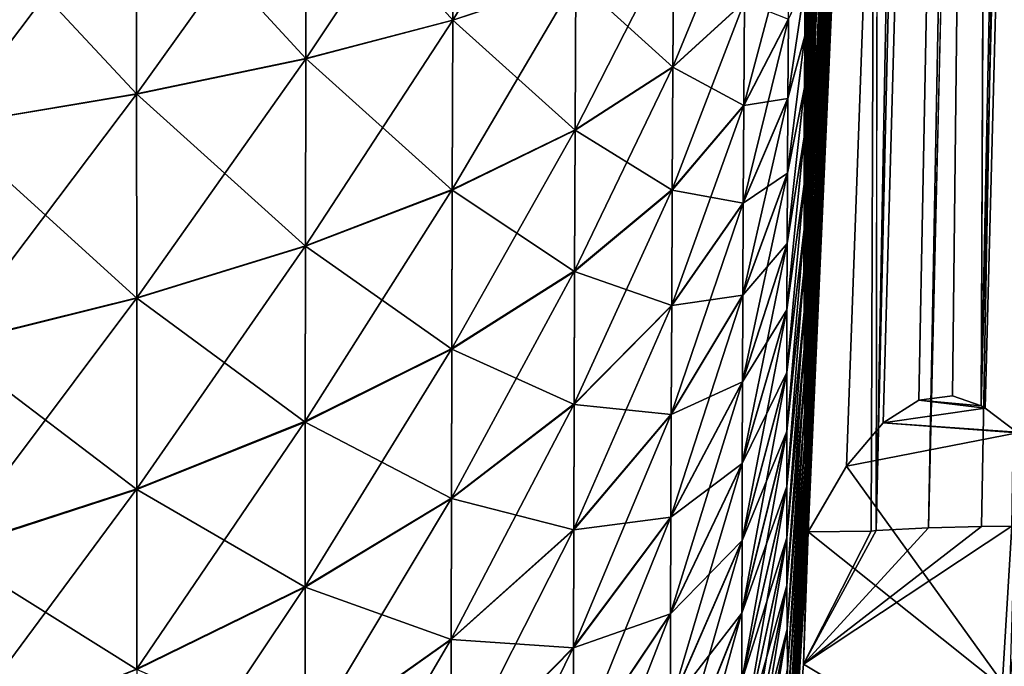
# Model space of a CAD drawing. Header units: metres. Extents: x -2 to 85, y -75 to 75.
# Tile 22 of 230: x 11.224 to 11.779, y -73.287 to -72.923. Entities that reach past the tile are written whole.
import ezdxf

# ---------------------------------------------------------------- set-up
doc = ezdxf.new("R2010")
doc.units = ezdxf.units.M
doc.layers.add('solid_21204500', color=7, linetype='CONTINUOUS')

msp = doc.modelspace()

# ---------------------------------------------------------------- linework, layer by layer
at = {"layer": 'solid_21204500'}
for points in [[(11.874923, -64.377174, 62.09811), (11.706444, -73.210442, 69.261223), (11.872313, -65.968719, 60.680634)], [(11.708838, -71.705933, 70.601051), (11.706444, -73.210442, 69.261223), (11.874923, -64.377174, 62.09811)], [(11.929519, -65.245155, -55.180637), (11.765557, -73.140091, -63.646347), (11.775786, -70.805405, -65.238091)], [(11.929519, -65.245155, -55.180637), (11.92042, -67.306702, -53.741055), (11.765557, -73.140091, -63.646347)], [(11.872313, -65.968719, 60.680634), (11.706444, -73.210442, 69.261223), (11.736038, -73.208916, 66.472389)], [(11.872313, -65.968719, 60.680634), (11.736038, -73.208916, 66.472389), (11.869934, -67.514557, 59.213444)], [(11.92042, -67.306702, -53.741055), (11.767838, -73.141403, -63.415134), (11.765557, -73.140091, -63.646347)], [(11.92042, -67.306702, -53.741055), (11.785741, -73.155029, -61.565773), (11.767838, -73.141403, -63.415134)], [(11.869934, -67.514557, 59.213444), (11.736038, -73.208916, 66.472389), (11.765864, -73.208046, 63.537251)], [(11.869934, -67.514557, 59.213444), (11.765864, -73.208046, 63.537251), (11.782932, -73.207886, 61.794476)], [(11.711505, -70.162651, 71.897964), (11.665829, -73.040947, 73.087021), (11.665812, -73.064835, 73.064644)], [(11.711505, -70.162651, 71.897964), (11.665812, -73.064835, 73.064644), (11.66583, -73.087204, 73.040733)], [(11.711505, -70.162651, 71.897964), (11.665881, -73.015541, 73.107864), (11.665829, -73.040947, 73.087021)], [(11.711505, -70.162651, 71.897964), (11.66583, -73.087204, 73.040733), (11.665881, -73.108063, 73.015305)], [(11.711505, -70.162651, 71.897964), (11.665966, -72.988937, 73.126938), (11.665881, -73.015541, 73.107864)], [(11.711505, -70.162651, 71.897964), (11.665881, -73.108063, 73.015305), (11.665967, -73.127129, 72.988678)], [(11.711505, -70.162651, 71.897964), (11.666086, -72.961121, 73.144211), (11.665966, -72.988937, 73.126938)], [(11.711505, -70.162651, 71.897964), (11.665967, -73.127129, 72.988678), (11.666087, -73.144371, 72.960846)], [(11.711505, -70.162651, 71.897964), (11.66624, -72.932106, 73.159706), (11.666086, -72.961121, 73.144211)], [(11.711505, -70.162651, 71.897964), (11.666087, -73.144371, 72.960846), (11.666242, -73.159836, 72.931824)], [(11.711505, -70.162651, 71.897964), (11.666426, -72.902252, 73.173218), (11.66624, -72.932106, 73.159706)], [(11.711505, -70.162651, 71.897964), (11.666242, -73.159836, 72.931824), (11.666428, -73.173309, 72.901985)], [(11.711505, -70.162651, 71.897964), (11.666428, -73.173309, 72.901985), (11.666646, -73.184799, 72.871284)], [(11.711505, -70.162651, 71.897964), (11.666646, -73.184799, 72.871284), (11.666896, -73.194298, 72.839775)], [(11.711505, -70.162651, 71.897964), (11.666896, -73.194298, 72.839775), (11.667173, -73.201691, 72.807945)], [(11.711505, -70.162651, 71.897964), (11.667173, -73.201691, 72.807945), (11.667478, -73.20694, 72.775978)], [(11.711505, -70.162651, 71.897964), (11.667478, -73.20694, 72.775978), (11.667809, -73.210075, 72.743698)], [(11.711505, -70.162651, 71.897964), (11.667809, -73.210075, 72.743698), (11.668167, -73.211098, 72.711105)], [(11.708838, -71.705933, 70.601051), (11.711505, -70.162651, 71.897964), (11.668167, -73.211098, 72.711105)], [(11.775786, -70.805405, -65.238091), (11.665829, -73.087013, -73.040947), (11.665812, -73.064644, -73.064842)], [(11.775786, -70.805405, -65.238091), (11.665812, -73.064644, -73.064842), (11.66583, -73.040726, -73.087212)], [(11.775786, -70.805405, -65.238091), (11.665881, -73.107864, -73.015549), (11.665829, -73.087013, -73.040947)], [(11.775786, -70.805405, -65.238091), (11.66583, -73.040726, -73.087212), (11.665881, -73.015297, -73.108063)], [(11.775786, -70.805405, -65.238091), (11.665966, -73.126938, -72.988945), (11.665881, -73.107864, -73.015549)], [(11.775786, -70.805405, -65.238091), (11.665881, -73.015297, -73.108063), (11.665967, -72.98867, -73.127129)], [(11.775786, -70.805405, -65.238091), (11.666086, -73.144211, -72.961128), (11.665966, -73.126938, -72.988945)], [(11.775786, -70.805405, -65.238091), (11.665967, -72.98867, -73.127129), (11.666087, -72.960838, -73.144379)], [(11.775786, -70.805405, -65.238091), (11.66624, -73.159706, -72.932106), (11.666086, -73.144211, -72.961128)], [(11.775786, -70.805405, -65.238091), (11.666087, -72.960838, -73.144379), (11.666242, -72.931816, -73.159836)], [(11.775786, -70.805405, -65.238091), (11.666426, -73.173218, -72.90226), (11.66624, -73.159706, -72.932106)], [(11.775786, -70.805405, -65.238091), (11.666242, -72.931816, -73.159836), (11.666428, -72.901978, -73.173317)], [(11.775786, -70.805405, -65.238091), (11.666644, -73.184723, -72.871521), (11.666426, -73.173218, -72.90226)], [(11.775786, -70.805405, -65.238091), (11.666895, -73.194252, -72.839951), (11.666644, -73.184723, -72.871521)], [(11.775786, -70.805405, -65.238091), (11.667172, -73.20166, -72.808075), (11.666895, -73.194252, -72.839951)], [(11.775786, -70.805405, -65.238091), (11.667477, -73.206917, -72.77607), (11.667172, -73.20166, -72.808075)], [(11.775786, -70.805405, -65.238091), (11.667808, -73.21006, -72.743759), (11.667477, -73.206917, -72.77607)], [(11.775786, -70.805405, -65.238091), (11.668167, -73.211098, -72.711143), (11.667808, -73.21006, -72.743759)], [(11.775786, -70.805405, -65.238091), (11.689734, -73.174088, -70.825783), (11.668167, -73.211098, -72.711143)], [(11.775786, -70.805405, -65.238091), (11.710481, -73.149788, -68.95166), (11.689734, -73.174088, -70.825783)], [(11.775786, -70.805405, -65.238091), (11.730428, -73.13694, -67.08886), (11.710481, -73.149788, -68.95166)], [(11.775786, -70.805405, -65.238091), (11.749501, -73.134483, -65.246979), (11.730428, -73.13694, -67.08886)], [(11.775786, -70.805405, -65.238091), (11.765557, -73.140091, -63.646347), (11.749501, -73.134483, -65.246979)], [(11.708838, -71.705933, 70.601051), (11.668167, -73.211098, 72.711105), (11.703583, -73.210678, 69.524803)], [(11.708838, -71.705933, 70.601051), (11.703583, -73.210678, 69.524803), (11.706444, -73.210442, 69.261223)], [(11.46792, -72.923103, 73.920044), (11.53728, -72.900024, 73.785789), (11.537738, -72.8088, 73.798965)], [(11.468256, -72.820427, 73.934937), (11.46792, -72.923103, 73.920044), (11.537738, -72.8088, 73.798965)], [(11.385167, -72.944695, 74.046638), (11.46792, -72.923103, 73.920044), (11.468256, -72.820427, 73.934937)], [(11.385334, -72.831215, 74.063126), (11.385167, -72.944695, 74.046638), (11.468256, -72.820427, 73.934937)], [(11.468256, -72.820328, -73.935043), (11.46792, -72.923096, -73.920097), (11.385334, -72.831108, -74.06324)], [(11.53728, -72.900017, -73.785835), (11.46792, -72.923096, -73.920097), (11.468256, -72.820328, -73.935043)], [(11.385334, -72.831108, -74.06324), (11.385167, -72.944687, -74.0467), (11.289839, -72.840927, -74.182358)], [(11.289839, -72.841049, 74.182236), (11.289881, -72.964592, 74.164307), (11.385334, -72.831215, 74.063126)], [(11.289881, -72.964592, 74.164307), (11.385167, -72.944695, 74.046638), (11.385334, -72.831215, 74.063126)], [(11.46792, -72.923096, -73.920097), (11.385167, -72.944687, -74.0467), (11.385334, -72.831108, -74.06324)], [(11.289839, -72.840927, -74.182358), (11.289881, -72.964584, -74.164368), (11.182642, -72.849686, -74.291107)], [(11.182642, -72.849815, 74.29097), (11.182931, -72.982582, 74.271759), (11.289839, -72.841049, 74.182236)], [(11.182931, -72.982582, 74.271759), (11.289881, -72.964592, 74.164307), (11.289839, -72.841049, 74.182236)], [(11.385167, -72.944687, -74.0467), (11.289881, -72.964584, -74.164368), (11.289839, -72.840927, -74.182358)], [(11.289881, -72.964584, -74.164368), (11.182931, -72.982574, -74.271835), (11.182642, -72.849686, -74.291107)], [(11.591973, -72.949318, 73.628471), (11.632299, -72.912544, 73.485771), (11.632757, -72.85038, 73.499779)], [(11.592416, -72.875694, 73.64518), (11.591973, -72.949318, 73.628471), (11.632757, -72.85038, 73.499779)], [(11.536897, -72.984749, 73.766464), (11.591973, -72.949318, 73.628471), (11.592416, -72.875694, 73.64518)], [(11.53728, -72.900024, 73.785789), (11.536897, -72.984749, 73.766464), (11.592416, -72.875694, 73.64518)], [(11.592416, -72.875694, -73.645226), (11.591972, -72.949516, -73.62838), (11.53728, -72.900017, -73.785835)], [(11.632299, -72.912712, -73.485695), (11.591972, -72.949516, -73.62838), (11.592416, -72.875694, -73.645226)], [(11.631917, -72.97084, 73.467827), (11.65708, -72.922203, 73.325569), (11.657435, -72.874847, 73.340027)], [(11.632299, -72.912544, 73.485771), (11.631917, -72.97084, 73.467827), (11.657435, -72.874847, 73.340027)], [(11.467639, -73.01844, 73.898247), (11.536897, -72.984749, 73.766464), (11.53728, -72.900024, 73.785789)], [(11.46792, -72.923103, 73.920044), (11.467639, -73.01844, 73.898247), (11.53728, -72.900024, 73.785789)], [(11.53728, -72.900017, -73.785835), (11.536896, -72.98497, -73.766365), (11.46792, -72.923096, -73.920097)], [(11.591972, -72.949516, -73.62838), (11.536896, -72.98497, -73.766365), (11.53728, -72.900017, -73.785835)], [(11.666428, -72.901978, -73.173317), (11.656784, -72.967033, -73.308044), (11.657079, -72.922409, -73.325417)], [(11.666428, -72.901978, -73.173317), (11.666242, -72.931816, -73.159836), (11.656784, -72.967033, -73.308044)], [(11.656784, -72.966858, 73.308212), (11.66624, -72.932106, 73.159706), (11.666426, -72.902252, 73.173218)], [(11.65708, -72.922203, 73.325569), (11.656784, -72.966858, 73.308212), (11.666426, -72.902252, 73.173218)], [(11.591602, -73.018349, 73.607109), (11.631917, -72.97084, 73.467827), (11.632299, -72.912544, 73.485771)], [(11.591973, -72.949318, 73.628471), (11.591602, -73.018349, 73.607109), (11.632299, -72.912544, 73.485771)], [(11.632299, -72.912712, -73.485695), (11.631916, -72.9711, -73.467636), (11.591972, -72.949516, -73.62838)], [(11.657079, -72.922409, -73.325417), (11.631916, -72.9711, -73.467636), (11.632299, -72.912712, -73.485695)], [(11.385027, -73.050072, 74.022537), (11.467639, -73.01844, 73.898247), (11.46792, -72.923103, 73.920044)], [(11.385167, -72.944695, 74.046638), (11.385027, -73.050072, 74.022537), (11.46792, -72.923103, 73.920044)], [(11.46792, -72.923096, -73.920097), (11.467639, -73.018692, -73.898132), (11.385167, -72.944687, -74.0467)], [(11.536896, -72.98497, -73.766365), (11.467639, -73.018692, -73.898132), (11.46792, -72.923096, -73.920097)], [(11.631599, -73.02581, 73.446335), (11.656784, -72.966858, 73.308212), (11.65708, -72.922203, 73.325569)], [(11.631917, -72.97084, 73.467827), (11.631599, -73.02581, 73.446335), (11.65708, -72.922203, 73.325569)], [(11.657079, -72.922409, -73.325417), (11.656784, -72.967033, -73.308044), (11.631916, -72.9711, -73.467636)], [(11.666242, -72.931816, -73.159836), (11.656545, -73.009117, -73.288109), (11.656784, -72.967033, -73.308044)], [(11.666242, -72.931816, -73.159836), (11.666087, -72.960838, -73.144379), (11.656545, -73.009117, -73.288109)], [(11.656545, -73.008957, 73.288246), (11.666086, -72.961121, 73.144211), (11.66624, -72.932106, 73.159706)], [(11.656784, -72.966858, 73.308212), (11.656545, -73.008957, 73.288246), (11.66624, -72.932106, 73.159706)], [(11.385167, -72.944687, -74.0467), (11.385027, -73.050346, -74.022408), (11.289881, -72.964584, -74.164368)], [(11.289881, -72.964592, 74.164307), (11.289916, -73.079323, 74.138069), (11.385167, -72.944695, 74.046638)], [(11.289916, -73.079323, 74.138069), (11.385027, -73.050072, 74.022537), (11.385167, -72.944695, 74.046638)], [(11.467639, -73.018692, -73.898132), (11.385027, -73.050346, -74.022408), (11.385167, -72.944687, -74.0467)], [(11.536576, -73.064178, 73.741814), (11.591602, -73.018349, 73.607109), (11.591973, -72.949318, 73.628471)], [(11.536897, -72.984749, 73.766464), (11.536576, -73.064178, 73.741814), (11.591973, -72.949318, 73.628471)], [(11.591972, -72.949516, -73.62838), (11.591602, -73.018654, -73.60688), (11.536896, -72.98497, -73.766365)], [(11.631916, -72.9711, -73.467636), (11.591602, -73.018654, -73.60688), (11.591972, -72.949516, -73.62838)], [(11.666087, -72.960838, -73.144379), (11.656357, -73.048798, -73.265755), (11.656545, -73.009117, -73.288109)], [(11.666087, -72.960838, -73.144379), (11.665967, -72.98867, -73.127129), (11.656357, -73.048798, -73.265755)], [(11.656357, -73.048637, 73.265884), (11.665966, -72.988937, 73.126938), (11.666086, -72.961121, 73.144211)], [(11.656545, -73.008957, 73.288246), (11.656357, -73.048637, 73.265884), (11.666086, -72.961121, 73.144211)], [(11.289881, -72.964584, -74.164368), (11.289917, -73.07962, -74.137932), (11.182931, -72.982574, -74.271835)], [(11.182931, -72.982582, 74.271759), (11.183173, -73.105873, 74.243622), (11.289881, -72.964592, 74.164307)], [(11.183173, -73.105873, 74.243622), (11.289916, -73.079323, 74.138069), (11.289881, -72.964592, 74.164307)], [(11.385027, -73.050346, -74.022408), (11.289917, -73.07962, -74.137932), (11.289881, -72.964584, -74.164368)], [(11.631341, -73.077637, 73.421646), (11.656545, -73.008957, 73.288246), (11.656784, -72.966858, 73.308212)], [(11.631599, -73.02581, 73.446335), (11.631341, -73.077637, 73.421646), (11.656784, -72.966858, 73.308212)], [(11.656784, -72.967033, -73.308044), (11.631598, -73.026031, -73.446121), (11.631916, -72.9711, -73.467636)], [(11.656784, -72.967033, -73.308044), (11.656545, -73.009117, -73.288109), (11.631598, -73.026031, -73.446121)], [(11.591295, -73.083435, 73.581566), (11.631599, -73.02581, 73.446335), (11.631917, -72.97084, 73.467827)], [(11.591602, -73.018349, 73.607109), (11.591295, -73.083435, 73.581566), (11.631917, -72.97084, 73.467827)], [(11.631916, -72.9711, -73.467636), (11.631598, -73.026031, -73.446121), (11.591602, -73.018654, -73.60688)], [(11.289917, -73.07962, -74.137932), (11.183174, -73.106201, -74.243469), (11.182931, -72.982574, -74.271835)], [(11.467404, -73.107826, 73.870461), (11.536576, -73.064178, 73.741814), (11.536897, -72.984749, 73.766464)], [(11.467639, -73.01844, 73.898247), (11.467404, -73.107826, 73.870461), (11.536897, -72.984749, 73.766464)], [(11.536896, -72.98497, -73.766365), (11.536575, -73.064522, -73.741554), (11.467639, -73.018692, -73.898132)], [(11.591602, -73.018654, -73.60688), (11.536575, -73.064522, -73.741554), (11.536896, -72.98497, -73.766365)], [(11.665967, -72.98867, -73.127129), (11.656219, -73.086182, -73.241112), (11.656357, -73.048798, -73.265755)], [(11.665967, -72.98867, -73.127129), (11.665881, -73.015297, -73.108063), (11.656219, -73.086182, -73.241112)], [(11.656219, -73.086021, 73.241295), (11.665881, -73.015541, 73.107864), (11.665966, -72.988937, 73.126938)], [(11.656357, -73.048637, 73.265884), (11.656219, -73.086021, 73.241295), (11.665966, -72.988937, 73.126938)], [(11.63114, -73.126465, 73.394051), (11.656357, -73.048637, 73.265884), (11.656545, -73.008957, 73.288246)], [(11.631341, -73.077637, 73.421646), (11.63114, -73.126465, 73.394051), (11.656545, -73.008957, 73.288246)], [(11.656545, -73.009117, -73.288109), (11.631341, -73.077835, -73.421478), (11.631598, -73.026031, -73.446121)], [(11.656545, -73.009117, -73.288109), (11.656357, -73.048798, -73.265755), (11.631341, -73.077835, -73.421478)], [(11.656127, -73.121231, 73.214516), (11.665829, -73.040947, 73.087021), (11.665881, -73.015541, 73.107864)], [(11.656219, -73.086021, 73.241295), (11.656127, -73.121231, 73.214516), (11.665881, -73.015541, 73.107864)], [(11.665881, -73.015297, -73.108063), (11.656128, -73.121407, -73.214287), (11.656219, -73.086182, -73.241112)], [(11.665881, -73.015297, -73.108063), (11.66583, -73.040726, -73.087212), (11.656128, -73.121407, -73.214287)], [(11.38491, -73.148857, 73.991806), (11.467404, -73.107826, 73.870461), (11.467639, -73.01844, 73.898247)], [(11.385027, -73.050072, 74.022537), (11.38491, -73.148857, 73.991806), (11.467639, -73.01844, 73.898247)], [(11.467639, -73.018692, -73.898132), (11.467403, -73.108208, -73.870171), (11.385027, -73.050346, -74.022408)], [(11.536575, -73.064522, -73.741554), (11.467403, -73.108208, -73.870171), (11.467639, -73.018692, -73.898132)], [(11.53631, -73.139061, 73.712357), (11.591295, -73.083435, 73.581566), (11.591602, -73.018349, 73.607109)], [(11.536576, -73.064178, 73.741814), (11.53631, -73.139061, 73.712357), (11.591602, -73.018349, 73.607109)], [(11.591602, -73.018654, -73.60688), (11.591295, -73.083694, -73.581314), (11.536575, -73.064522, -73.741554)], [(11.631598, -73.026031, -73.446121), (11.591295, -73.083694, -73.581314), (11.591602, -73.018654, -73.60688)], [(11.591045, -73.144791, 73.552261), (11.631341, -73.077637, 73.421646), (11.631599, -73.02581, 73.446335)], [(11.591295, -73.083435, 73.581566), (11.591045, -73.144791, 73.552261), (11.631599, -73.02581, 73.446335)], [(11.631598, -73.026031, -73.446121), (11.631341, -73.077835, -73.421478), (11.591295, -73.083694, -73.581314)], [(11.66583, -73.040726, -73.087212), (11.656082, -73.154549, -73.185364), (11.656128, -73.121407, -73.214287)], [(11.66583, -73.040726, -73.087212), (11.665812, -73.064644, -73.064842), (11.656082, -73.154549, -73.185364)], [(11.656082, -73.154343, 73.185593), (11.665812, -73.064835, 73.064644), (11.665829, -73.040947, 73.087021)], [(11.656127, -73.121231, 73.214516), (11.656082, -73.154343, 73.185593), (11.665829, -73.040947, 73.087021)], [(11.289916, -73.079323, 74.138069), (11.289947, -73.186882, 74.10463), (11.385027, -73.050072, 74.022537)], [(11.385027, -73.050346, -74.022408), (11.38491, -73.149292, -73.991478), (11.289917, -73.07962, -74.137932)], [(11.289947, -73.186882, 74.10463), (11.38491, -73.148857, 73.991806), (11.385027, -73.050072, 74.022537)], [(11.467403, -73.108208, -73.870171), (11.38491, -73.149292, -73.991478), (11.385027, -73.050346, -74.022408)], [(11.630991, -73.172478, 73.363708), (11.656219, -73.086021, 73.241295), (11.656357, -73.048637, 73.265884)], [(11.63114, -73.126465, 73.394051), (11.630991, -73.172478, 73.363708), (11.656357, -73.048637, 73.265884)], [(11.656357, -73.048798, -73.265755), (11.63114, -73.126663, -73.393883), (11.631341, -73.077835, -73.421478)], [(11.656357, -73.048798, -73.265755), (11.656219, -73.086182, -73.241112), (11.63114, -73.126663, -73.393883)], [(11.467209, -73.192085, 73.83728), (11.53631, -73.139061, 73.712357), (11.536576, -73.064178, 73.741814)], [(11.467404, -73.107826, 73.870461), (11.467209, -73.192085, 73.83728), (11.536576, -73.064178, 73.741814)], [(11.536575, -73.064522, -73.741554), (11.536309, -73.139359, -73.712074), (11.467403, -73.108208, -73.870171)], [(11.591295, -73.083694, -73.581314), (11.536309, -73.139359, -73.712074), (11.536575, -73.064522, -73.741554)], [(11.665812, -73.064644, -73.064842), (11.656082, -73.185593, -73.154343), (11.656082, -73.154549, -73.185364)], [(11.665812, -73.064644, -73.064842), (11.665829, -73.087013, -73.040947), (11.656082, -73.185593, -73.154343)], [(11.656082, -73.185364, 73.154549), (11.66583, -73.087204, 73.040733), (11.665812, -73.064835, 73.064644)], [(11.656082, -73.154343, 73.185593), (11.656082, -73.185364, 73.154549), (11.665812, -73.064835, 73.064644)], [(11.590851, -73.202599, 73.519524), (11.63114, -73.126465, 73.394051), (11.631341, -73.077637, 73.421646)], [(11.591045, -73.144791, 73.552261), (11.590851, -73.202599, 73.519524), (11.631341, -73.077637, 73.421646)], [(11.631341, -73.077835, -73.421478), (11.591045, -73.14502, -73.552063), (11.591295, -73.083694, -73.581314)], [(11.631341, -73.077835, -73.421478), (11.63114, -73.126663, -73.393883), (11.591045, -73.14502, -73.552063)], [(11.183173, -73.105873, 74.243622), (11.183376, -73.221474, 74.207718), (11.289916, -73.079323, 74.138069)], [(11.289917, -73.07962, -74.137932), (11.289947, -73.187347, -74.104271), (11.183174, -73.106201, -74.243469)], [(11.183376, -73.221474, 74.207718), (11.289947, -73.186882, 74.10463), (11.289916, -73.079323, 74.138069)], [(11.38491, -73.149292, -73.991478), (11.289947, -73.187347, -74.104271), (11.289917, -73.07962, -74.137932)], [(11.536094, -73.209648, 73.678596), (11.591045, -73.144791, 73.552261), (11.591295, -73.083435, 73.581566)], [(11.53631, -73.139061, 73.712357), (11.536094, -73.209648, 73.678596), (11.591295, -73.083435, 73.581566)], [(11.591295, -73.083694, -73.581314), (11.591045, -73.14502, -73.552063), (11.536309, -73.139359, -73.712074)], [(11.630893, -73.215828, 73.330704), (11.656127, -73.121231, 73.214516), (11.656219, -73.086021, 73.241295)], [(11.630991, -73.172478, 73.363708), (11.630893, -73.215828, 73.330704), (11.656219, -73.086021, 73.241295)], [(11.656219, -73.086182, -73.241112), (11.630991, -73.172684, -73.363487), (11.63114, -73.126663, -73.393883)], [(11.656219, -73.086182, -73.241112), (11.656128, -73.121407, -73.214287), (11.630991, -73.172684, -73.363487)], [(11.665829, -73.087013, -73.040947), (11.656127, -73.214516, -73.121231), (11.656082, -73.185593, -73.154343)], [(11.656082, -73.185364, 73.154549), (11.656128, -73.214287, 73.121407), (11.66583, -73.087204, 73.040733)], [(11.665829, -73.087013, -73.040947), (11.665881, -73.107864, -73.015549), (11.656127, -73.214516, -73.121231)], [(11.656128, -73.214287, 73.121407), (11.665881, -73.108063, 73.015305), (11.66583, -73.087204, 73.040733)], [(11.289947, -73.187347, -74.104271), (11.183377, -73.221977, -74.207336), (11.183174, -73.106201, -74.243469)], [(11.384812, -73.241989, 73.955116), (11.467209, -73.192085, 73.83728), (11.467404, -73.107826, 73.870461)], [(11.38491, -73.148857, 73.991806), (11.384812, -73.241989, 73.955116), (11.467404, -73.107826, 73.870461)], [(11.467403, -73.108208, -73.870171), (11.467209, -73.192421, -73.83696), (11.38491, -73.149292, -73.991478)], [(11.536309, -73.139359, -73.712074), (11.467209, -73.192421, -73.83696), (11.467403, -73.108208, -73.870171)], [(11.665881, -73.107864, -73.015549), (11.656219, -73.241295, -73.086021), (11.656127, -73.214516, -73.121231)], [(11.656128, -73.214287, 73.121407), (11.656219, -73.241112, 73.086182), (11.665881, -73.108063, 73.015305)], [(11.665881, -73.107864, -73.015549), (11.665966, -73.126938, -72.988945), (11.656219, -73.241295, -73.086021)], [(11.656219, -73.241112, 73.086182), (11.665967, -73.127129, 72.988678), (11.665881, -73.108063, 73.015305)], [(11.630844, -73.256592, 73.295074), (11.656082, -73.154343, 73.185593), (11.656127, -73.121231, 73.214516)], [(11.630893, -73.215828, 73.330704), (11.630844, -73.256592, 73.295074), (11.656127, -73.121231, 73.214516)], [(11.656128, -73.121407, -73.214287), (11.630894, -73.216042, -73.330429), (11.630991, -73.172684, -73.363487)], [(11.656128, -73.121407, -73.214287), (11.656082, -73.154549, -73.185364), (11.630894, -73.216042, -73.330429)], [(11.590706, -73.257072, 73.483559), (11.630991, -73.172478, 73.363708), (11.63114, -73.126465, 73.394051)], [(11.590851, -73.202599, 73.519524), (11.590706, -73.257072, 73.483559), (11.63114, -73.126465, 73.394051)], [(11.63114, -73.126663, -73.393883), (11.59085, -73.202835, -73.519333), (11.591045, -73.14502, -73.552063)], [(11.63114, -73.126663, -73.393883), (11.630991, -73.172684, -73.363487), (11.59085, -73.202835, -73.519333)], [(11.665966, -73.126938, -72.988945), (11.656357, -73.265884, -73.048637), (11.656219, -73.241295, -73.086021)], [(11.656219, -73.241112, 73.086182), (11.656357, -73.265755, 73.048798), (11.665967, -73.127129, 72.988678)], [(11.665966, -73.126938, -72.988945), (11.666086, -73.144211, -72.961128), (11.656357, -73.265884, -73.048637)], [(11.656357, -73.265755, 73.048798), (11.666087, -73.144371, 72.960846), (11.665967, -73.127129, 72.988678)], [(11.467051, -73.271507, 73.799255), (11.536094, -73.209648, 73.678596), (11.53631, -73.139061, 73.712357)], [(11.467209, -73.192085, 73.83728), (11.467051, -73.271507, 73.799255), (11.53631, -73.139061, 73.712357)], [(11.536309, -73.139359, -73.712074), (11.536094, -73.209915, -73.678368), (11.467209, -73.192421, -73.83696)], [(11.591045, -73.14502, -73.552063), (11.536094, -73.209915, -73.678368), (11.536309, -73.139359, -73.712074)], [(11.710481, -73.149788, -68.95166), (11.730428, -73.13694, -67.08886), (11.767838, -73.141403, -63.415134)], [(11.730428, -73.13694, -67.08886), (11.749501, -73.134483, -65.246979), (11.765557, -73.140091, -63.646347)], [(11.730428, -73.13694, -67.08886), (11.765557, -73.140091, -63.646347), (11.767838, -73.141403, -63.415134)], [(11.535925, -73.276161, 73.640884), (11.590851, -73.202599, 73.519524), (11.591045, -73.144791, 73.552261)], [(11.536094, -73.209648, 73.678596), (11.535925, -73.276161, 73.640884), (11.591045, -73.144791, 73.552261)], [(11.591045, -73.14502, -73.552063), (11.59085, -73.202835, -73.519333), (11.536094, -73.209915, -73.678368)], [(11.666086, -73.144211, -72.961128), (11.656545, -73.288246, -73.008957), (11.656357, -73.265884, -73.048637)], [(11.656357, -73.265755, 73.048798), (11.656545, -73.288109, 73.009117), (11.666087, -73.144371, 72.960846)], [(11.666086, -73.144211, -72.961128), (11.66624, -73.159706, -72.932106), (11.656545, -73.288246, -73.008957)], [(11.656545, -73.288109, 73.009117), (11.666242, -73.159836, 72.931824), (11.666087, -73.144371, 72.960846)], [(11.710481, -73.149788, -68.95166), (11.767838, -73.141403, -63.415134), (11.785741, -73.155029, -61.565773)], [(11.289947, -73.186882, 74.10463), (11.289972, -73.288277, 74.06469), (11.38491, -73.148857, 73.991806)], [(11.38491, -73.149292, -73.991478), (11.384812, -73.242355, -73.954765), (11.289947, -73.187347, -74.104271)], [(11.289972, -73.288277, 74.06469), (11.384812, -73.241989, 73.955116), (11.38491, -73.148857, 73.991806)], [(11.467209, -73.192421, -73.83696), (11.384812, -73.242355, -73.954765), (11.38491, -73.149292, -73.991478)], [(11.689734, -73.174088, -70.825783), (11.710481, -73.149788, -68.95166), (11.786064, -73.155319, -61.531891)], [(11.710481, -73.149788, -68.95166), (11.785741, -73.155029, -61.565773), (11.786064, -73.155319, -61.531891)], [(11.630844, -73.294792, 73.256836), (11.656082, -73.185364, 73.154549), (11.656082, -73.154343, 73.185593)], [(11.630844, -73.256592, 73.295074), (11.630844, -73.294792, 73.256836), (11.656082, -73.154343, 73.185593)], [(11.656082, -73.154549, -73.185364), (11.630844, -73.256836, -73.294792), (11.630894, -73.216042, -73.330429)], [(11.656082, -73.154549, -73.185364), (11.656082, -73.185593, -73.154343), (11.630844, -73.256836, -73.294792)], [(11.689734, -73.174088, -70.825783), (11.786064, -73.155319, -61.531891), (11.78151, -73.301605, -61.531445)], [(11.66624, -73.159706, -72.932106), (11.656784, -73.308212, -72.966858), (11.656545, -73.288246, -73.008957)], [(11.656545, -73.288109, 73.009117), (11.656784, -73.308044, 72.967033), (11.666242, -73.159836, 72.931824)], [(11.66624, -73.159706, -72.932106), (11.666426, -73.173218, -72.90226), (11.656784, -73.308212, -72.966858)], [(11.656784, -73.308044, 72.967033), (11.666428, -73.173309, 72.901985), (11.666242, -73.159836, 72.931824)], [(11.590611, -73.308395, 73.44445), (11.630893, -73.215828, 73.330704), (11.630991, -73.172478, 73.363708)], [(11.590706, -73.257072, 73.483559), (11.590611, -73.308395, 73.44445), (11.630991, -73.172478, 73.363708)], [(11.630991, -73.172684, -73.363487), (11.590707, -73.257317, -73.483299), (11.59085, -73.202835, -73.519333)], [(11.630991, -73.172684, -73.363487), (11.630894, -73.216042, -73.330429), (11.590707, -73.257317, -73.483299)], [(11.666426, -73.173218, -72.90226), (11.65708, -73.325569, -72.922203), (11.656784, -73.308212, -72.966858)], [(11.656784, -73.308044, 72.967033), (11.657079, -73.325417, 72.922409), (11.666428, -73.173309, 72.901985)], [(11.657079, -73.325417, 72.922409), (11.666646, -73.184799, 72.871284), (11.666428, -73.173309, 72.901985)], [(11.666426, -73.173218, -72.90226), (11.666644, -73.184723, -72.871521), (11.65708, -73.325569, -72.922203)], [(11.668167, -73.211098, -72.711143), (11.689734, -73.174088, -70.825783), (11.78151, -73.301605, -61.531445)], [(11.183376, -73.221474, 74.207718), (11.183545, -73.330452, 74.164833), (11.289947, -73.186882, 74.10463)], [(11.289947, -73.187347, -74.104271), (11.289972, -73.288681, -74.064308), (11.183377, -73.221977, -74.207336)], [(11.183545, -73.330452, 74.164833), (11.289972, -73.288277, 74.06469), (11.289947, -73.186882, 74.10463)], [(11.384812, -73.242355, -73.954765), (11.289972, -73.288681, -74.064308), (11.289947, -73.187347, -74.104271)], [(11.630844, -73.294792, 73.256836), (11.630894, -73.330429, 73.216042), (11.656082, -73.185364, 73.154549)], [(11.656082, -73.185593, -73.154343), (11.630844, -73.295074, -73.256592), (11.630844, -73.256836, -73.294792)], [(11.656082, -73.185593, -73.154343), (11.656127, -73.214516, -73.121231), (11.630844, -73.295074, -73.256592)], [(11.630894, -73.330429, 73.216042), (11.656128, -73.214287, 73.121407), (11.656082, -73.185364, 73.154549)], [(11.657079, -73.325417, 72.922409), (11.657434, -73.339966, 72.874985), (11.666646, -73.184799, 72.871284)], [(11.666644, -73.184723, -72.871521), (11.666895, -73.194252, -72.839951), (11.65708, -73.325569, -72.922203)], [(11.657434, -73.339966, 72.874985), (11.666896, -73.194298, 72.839775), (11.666646, -73.184799, 72.871284)], [(11.384734, -73.329773, 73.913078), (11.467051, -73.271507, 73.799255), (11.467209, -73.192085, 73.83728)], [(11.384812, -73.241989, 73.955116), (11.384734, -73.329773, 73.913078), (11.467209, -73.192085, 73.83728)], [(11.467209, -73.192421, -73.83696), (11.467051, -73.271812, -73.798996), (11.384812, -73.242355, -73.954765)], [(11.536094, -73.209915, -73.678368), (11.467051, -73.271812, -73.798996), (11.467209, -73.192421, -73.83696)], [(11.666895, -73.194252, -72.839951), (11.657435, -73.340027, -72.874847), (11.65708, -73.325569, -72.922203)], [(11.657434, -73.339966, 72.874985), (11.667173, -73.201691, 72.807945), (11.666896, -73.194298, 72.839775)], [(11.666895, -73.194252, -72.839951), (11.667172, -73.20166, -72.808075), (11.657435, -73.340027, -72.874847)], [(11.535801, -73.338837, 73.599472), (11.590706, -73.257072, 73.483559), (11.590851, -73.202599, 73.519524)], [(11.535925, -73.276161, 73.640884), (11.535801, -73.338837, 73.599472), (11.590851, -73.202599, 73.519524)], [(11.59085, -73.202835, -73.519333), (11.535925, -73.276428, -73.640663), (11.536094, -73.209915, -73.678368)], [(11.59085, -73.202835, -73.519333), (11.590707, -73.257317, -73.483299), (11.535925, -73.276428, -73.640663)], [(11.657434, -73.339966, 72.874985), (11.65786, -73.351288, 72.824371), (11.667173, -73.201691, 72.807945)], [(11.667172, -73.20166, -72.808075), (11.657861, -73.351257, -72.824379), (11.657435, -73.340027, -72.874847)], [(11.65786, -73.351288, 72.824371), (11.667478, -73.20694, 72.775978), (11.667173, -73.201691, 72.807945)], [(11.667172, -73.20166, -72.808075), (11.667477, -73.206917, -72.77607), (11.657861, -73.351257, -72.824379)], [(11.879021, -73.205589, 50.883163), (11.864811, -73.205879, 52.639542), (11.774338, -73.350883, 61.804585)], [(11.870462, -73.348679, 50.887062), (11.879021, -73.205589, 50.883163), (11.774338, -73.350883, 61.804585)], [(11.864811, -73.205879, 52.639542), (11.86285, -73.20594, 52.877216), (11.774338, -73.350883, 61.804585)], [(11.86285, -73.20594, 52.877216), (11.842665, -73.206322, 55.265648), (11.774338, -73.350883, 61.804585)], [(11.842665, -73.206322, 55.265648), (11.81892, -73.206947, 57.949089), (11.774338, -73.350883, 61.804585)], [(11.466928, -73.346352, 73.756798), (11.535925, -73.276161, 73.640884), (11.536094, -73.209648, 73.678596)], [(11.467051, -73.271507, 73.799255), (11.466928, -73.346352, 73.756798), (11.536094, -73.209648, 73.678596)], [(11.536094, -73.209915, -73.678368), (11.535925, -73.276428, -73.640663), (11.467051, -73.271812, -73.798996)], [(11.65786, -73.351288, 72.824371), (11.658367, -73.358833, 72.770012), (11.667478, -73.20694, 72.775978)], [(11.667477, -73.206917, -72.77607), (11.658367, -73.35878, -72.770065), (11.657861, -73.351257, -72.824379)], [(11.667477, -73.206917, -72.77607), (11.667808, -73.21006, -72.743759), (11.658367, -73.35878, -72.770065)], [(11.658367, -73.358833, 72.770012), (11.667809, -73.210075, 72.743698), (11.667478, -73.20694, 72.775978)], [(11.667808, -73.21006, -72.743759), (11.668167, -73.211098, -72.711143), (11.658367, -73.35878, -72.770065)], [(11.658367, -73.358833, 72.770012), (11.659121, -73.360458, 72.711006), (11.667809, -73.210075, 72.743698)], [(11.658367, -73.35878, -72.770065), (11.668167, -73.211098, -72.711143), (11.658931, -73.360512, -72.711006)], [(11.658931, -73.360512, -72.711006), (11.668167, -73.211098, -72.711143), (11.78151, -73.301605, -61.531445)], [(11.659121, -73.360458, 72.711006), (11.665572, -73.285576, 72.711105), (11.667809, -73.210075, 72.743698)], [(11.665572, -73.285576, 72.711105), (11.782932, -73.207886, 61.794476), (11.765864, -73.208046, 63.537251)], [(11.774338, -73.350883, 61.804585), (11.782932, -73.207886, 61.794476), (11.665572, -73.285576, 72.711105)], [(11.765864, -73.208046, 63.537251), (11.736038, -73.208916, 66.472389), (11.665572, -73.285576, 72.711105)], [(11.736038, -73.208916, 66.472389), (11.706444, -73.210442, 69.261223), (11.665572, -73.285576, 72.711105)], [(11.665572, -73.285576, 72.711105), (11.668167, -73.211098, 72.711105), (11.667809, -73.210075, 72.743698)], [(11.706444, -73.210442, 69.261223), (11.703583, -73.210678, 69.524803), (11.665572, -73.285576, 72.711105)], [(11.703583, -73.210678, 69.524803), (11.668167, -73.211098, 72.711105), (11.665572, -73.285576, 72.711105)], [(11.81892, -73.206947, 57.949089), (11.793404, -73.207558, 60.700794), (11.774338, -73.350883, 61.804585)], [(11.793404, -73.207558, 60.700794), (11.782932, -73.207886, 61.794476), (11.774338, -73.350883, 61.804585)], [(11.590564, -73.356667, 73.402237), (11.630844, -73.256592, 73.295074), (11.630893, -73.215828, 73.330704)], [(11.590611, -73.308395, 73.44445), (11.590564, -73.356667, 73.402237), (11.630893, -73.215828, 73.330704)], [(11.630894, -73.216042, -73.330429), (11.590612, -73.308647, -73.444115), (11.590707, -73.257317, -73.483299)], [(11.630894, -73.216042, -73.330429), (11.630844, -73.256836, -73.294792), (11.590612, -73.308647, -73.444115)], [(11.656127, -73.214516, -73.121231), (11.630893, -73.330704, -73.215828), (11.630844, -73.295074, -73.256592)], [(11.656127, -73.214516, -73.121231), (11.656219, -73.241295, -73.086021), (11.630893, -73.330704, -73.215828)], [(11.630894, -73.330429, 73.216042), (11.630991, -73.363487, 73.172684), (11.656128, -73.214287, 73.121407)], [(11.630991, -73.363487, 73.172684), (11.656219, -73.241112, 73.086182), (11.656128, -73.214287, 73.121407)], [(11.289972, -73.288681, -74.064308), (11.183546, -73.330879, -74.164421), (11.183377, -73.221977, -74.207336)], [(11.289972, -73.288277, 74.06469), (11.289992, -73.38385, 74.018936), (11.384812, -73.241989, 73.955116)], [(11.384812, -73.242355, -73.954765), (11.384734, -73.330109, -73.912796), (11.289972, -73.288681, -74.064308)], [(11.289992, -73.38385, 74.018936), (11.384734, -73.329773, 73.913078), (11.384812, -73.241989, 73.955116)], [(11.467051, -73.271812, -73.798996), (11.384734, -73.330109, -73.912796), (11.384812, -73.242355, -73.954765)], [(11.656219, -73.241295, -73.086021), (11.630991, -73.363708, -73.172478), (11.630893, -73.330704, -73.215828)], [(11.630991, -73.363487, 73.172684), (11.63114, -73.393883, 73.126663), (11.656219, -73.241112, 73.086182)], [(11.656219, -73.241295, -73.086021), (11.656357, -73.265884, -73.048637), (11.630991, -73.363708, -73.172478)], [(11.63114, -73.393883, 73.126663), (11.656357, -73.265755, 73.048798), (11.656219, -73.241112, 73.086182)], [(11.535718, -73.397881, 73.554451), (11.590611, -73.308395, 73.44445), (11.590706, -73.257072, 73.483559)], [(11.535801, -73.338837, 73.599472), (11.535718, -73.397881, 73.554451), (11.590706, -73.257072, 73.483559)], [(11.590707, -73.257317, -73.483299), (11.535801, -73.339111, -73.599174), (11.535925, -73.276428, -73.640663)], [(11.590707, -73.257317, -73.483299), (11.590612, -73.308647, -73.444115), (11.535801, -73.339111, -73.599174)], [(11.590564, -73.356667, 73.402237), (11.590565, -73.401901, 73.356956), (11.630844, -73.256592, 73.295074)], [(11.590565, -73.401901, 73.356956), (11.630844, -73.294792, 73.256836), (11.630844, -73.256592, 73.295074)], [(11.630844, -73.256836, -73.294792), (11.590565, -73.356956, -73.401901), (11.590612, -73.308647, -73.444115)], [(11.630844, -73.256836, -73.294792), (11.630844, -73.295074, -73.256592), (11.590565, -73.356956, -73.401901)], [(11.656357, -73.265884, -73.048637), (11.63114, -73.394051, -73.126465), (11.630991, -73.363708, -73.172478)], [(11.63114, -73.393883, 73.126663), (11.631341, -73.421478, 73.077835), (11.656357, -73.265755, 73.048798)], [(11.656357, -73.265884, -73.048637), (11.656545, -73.288246, -73.008957), (11.63114, -73.394051, -73.126465)], [(11.631341, -73.421478, 73.077835), (11.656545, -73.288109, 73.009117), (11.656357, -73.265755, 73.048798)], [(11.384673, -73.412491, 73.866142), (11.466928, -73.346352, 73.756798), (11.467051, -73.271507, 73.799255)], [(11.384734, -73.329773, 73.913078), (11.384673, -73.412491, 73.866142), (11.467051, -73.271507, 73.799255)], [(11.467051, -73.271812, -73.798996), (11.466927, -73.346649, -73.756546), (11.384734, -73.330109, -73.912796)], [(11.535925, -73.276428, -73.640663), (11.466927, -73.346649, -73.756546), (11.467051, -73.271812, -73.798996)], [(11.466836, -73.41687, 73.710182), (11.535801, -73.338837, 73.599472), (11.535925, -73.276161, 73.640884)], [(11.466928, -73.346352, 73.756798), (11.466836, -73.41687, 73.710182), (11.535925, -73.276161, 73.640884)], [(11.535925, -73.276428, -73.640663), (11.535801, -73.339111, -73.599174), (11.466927, -73.346649, -73.756546)], [(11.774338, -73.350883, 61.804585), (11.665572, -73.285576, 72.711105), (11.659121, -73.360458, 72.711006)]]:
    msp.add_3dface(points, dxfattribs=at)

doc.saveas('drawing.dxf')
